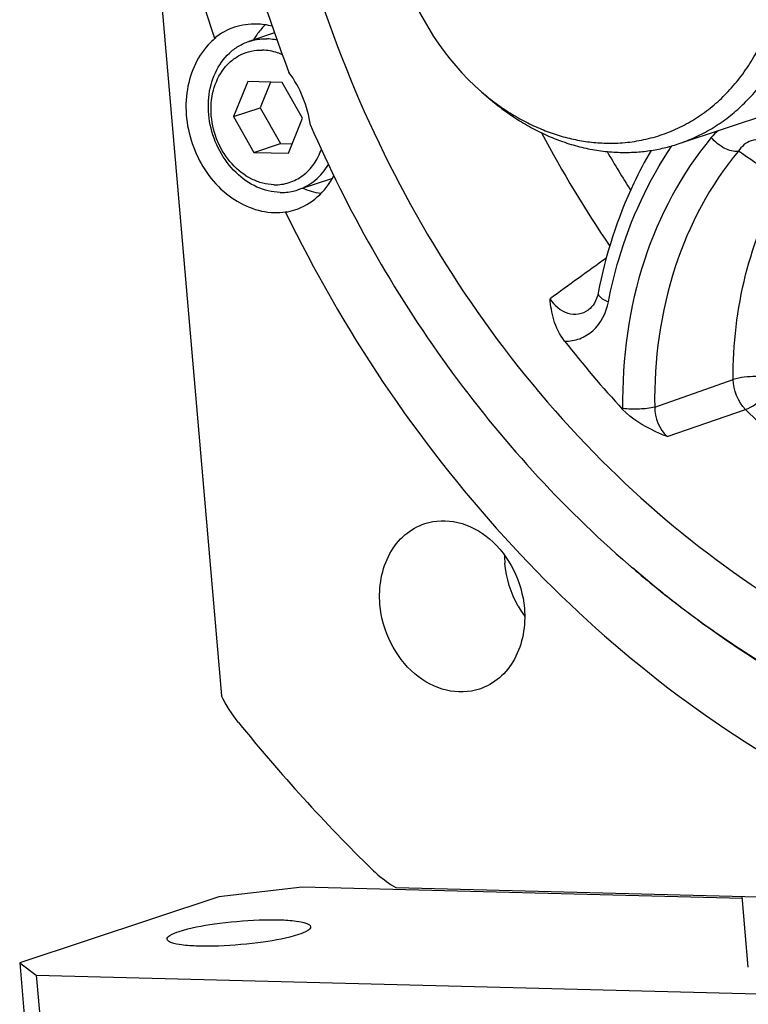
# Model space of a CAD drawing. Header units: millimetres. Extents: x 0 to 420, y 0 to 297.
# Tile 4 of 74: x 163 to 172, y 16 to 28. Entities that reach past the tile are written whole.
import ezdxf

# ---------------------------------------------------------------- set-up
doc = ezdxf.new("R2010")
doc.units = ezdxf.units.MM
doc.header["$LTSCALE"] = 23.1
doc.layers.add('COMPONENTS', color=7, linetype='CONTINUOUS')

msp = doc.modelspace()

# ---------------------------------------------------------------- linework, layer by layer
at = {"layer": 'COMPONENTS', "color": 7, "linetype": 'CONTINUOUS'}
for p, q in [((163.27415, 44.24356), (165.41413, 19.44274)), ((171.11444, 26.3297), (177.69199, 28.50575)), ((165.34205, 27.65447), (165.32546, 27.64898)), ((166.07591, 27.71421), (165.75555, 27.60822)), ((165.74191, 27.10849), (165.56473, 26.67177)), ((166.17261, 27.09733), (165.74191, 27.10849)), ((166.02617, 27.10113), (165.89651, 26.78153)), ((166.42612, 26.64945), (166.17261, 27.09733)), ((168.66182, 26.97927), (168.75222, 26.90113)), ((165.56473, 26.67177), (165.89651, 26.78153)), ((165.56473, 26.67177), (165.81824, 26.22389)), ((165.89651, 26.78153), (166.15002, 26.33365)), ((166.24894, 26.21273), (166.42612, 26.64945)), ((165.81824, 26.22389), (166.15002, 26.33365)), ((166.15002, 26.33365), (166.29646, 26.32986)), ((165.81824, 26.22389), (166.24894, 26.21273)), ((166.79909, 25.89952), (166.36802, 25.75691)), ((166.22974, 25.48391), (166.21315, 25.47843)), ((170.11539, 24.47234), (170.11538, 24.47229)), ((169.99431, 24.26), (169.99475, 24.26031)), ((166.41887, 17.05364), (165.38249, 16.93254)), ((171.91714, 16.91119), (166.41887, 17.05364)), ((167.59211, 17.04862), (188.50674, 16.50676)), ((165.38249, 16.93254), (162.89413, 16.10932)), ((171.99096, 16.0557), (171.91495, 16.93662)), ((162.89413, 16.10932), (163.10106, 15.95601)), ((162.89413, 16.10932), (163.04679, 14.34012)), ((163.10106, 15.95601), (163.25372, 14.18681)), ((163.10106, 15.95601), (196.42184, 15.09274))]:
    msp.add_line(p, q, dxfattribs=at)
at = {"layer": 'COMPONENTS', "color": 9, "linetype": 'CONTINUOUS'}
for p, q in [((170.82233, 23.04607), (171.80141, 23.39133)), ((170.42192, 23.02722), (170.42215, 23.01648)), ((170.97622, 22.67739), (171.95711, 23.01427))]:
    msp.add_line(p, q, dxfattribs=at)
at = {"layer": 'COMPONENTS', "color": 7, "linetype": 'CONTINUOUS'}
msp.add_lwpolyline([(170.11538, 24.47229), (170.11464, 24.46858), (170.10651, 24.43502), (170.09606, 24.40278), (170.08338, 24.37232), (170.06869, 24.34417), (170.05226, 24.31874), (170.03434, 24.29625), (170.01516, 24.27679), (169.99431, 24.26)], dxfattribs=at)
for centre, radius, start, end in [((166.60191, 27.17744), 0.90759, 135.232455, 140.781075), ((165.87917, 26.98427), 0.85887, 128.710477, 134.493983), ((166.6462, 27.14229), 0.96412, 140.826845, 149.701034), ((166.09401, 26.29546), 0.82283, 268.488914, 278.295076), ((166.08051, 26.26475), 0.79743, 279.574739, 288.334021), ((180.59096, 32.38977), 13.82979, 218.031364, 222.66886), ((170.21001, 21.20683), 1.26336, 180.44816, 184.936368), ((179.40379, 31.37821), 13.61582, 229.161492, 229.414086), ((170.23634, 21.19343), 1.28481, 209.510784, 213.675579), ((170.21739, 21.18088), 1.26208, 213.678751, 216.16595), ((182.3359, 32.63294), 21.49663, 218.985481, 225.601063)]:
    msp.add_arc(centre, radius, start, end, dxfattribs=at)
at = {"layer": 'COMPONENTS', "color": 9, "linetype": 'CONTINUOUS'}
for centre, radius, start, end in [((182.36698, 33.29732), 14.6464, 207.796963, 214.252768), ((182.38559, 33.29074), 14.05673, 210.131904, 212.431166), ((243.50995, -77.33447), 125.79543, 125.6352337, 126.0302024)]:
    msp.add_arc(centre, radius, start, end, dxfattribs=at)
at = {"layer": 'COMPONENTS', "color": 7, "linetype": 'CONTINUOUS'}
for points, knots in [([(173.61142, 43.61851), (172.98683, 43.51179), (171.75355, 43.15316), (170.0649, 42.20088), (168.59936, 40.87132), (166.98469, 38.62846), (165.79592, 35.12912), (165.82036, 30.57219), (167.22154, 26.13372), (169.82152, 22.3728), (172.80776, 20.16289), (175.42402, 19.2216), (176.75728, 19.0367), (177.41234, 19.01973)], [0, 0, 0, 0, 0.05574395, 0.11182555, 0.16915458, 0.22842312, 0.35342745, 0.48657466, 0.62309977, 0.75680218, 0.88267487, 0.94235279, 1, 1, 1, 1]), ([(164.60545, 35.9933), (164.37782, 34.62487), (164.28552, 31.78041), (164.87195, 29.00012), (165.32546, 27.64898)], [0, 0, 0, 0, 0.49324628, 1, 1, 1, 1]), ([(165.44022, 35.82833), (165.16347, 34.42213), (165.04323, 31.46887), (165.7265, 28.60016), (166.25583, 27.22169)], [0, 0, 0, 0, 0.49253826, 1, 1, 1, 1]), ([(171.11444, 26.3297), (171.1868, 26.35364), (171.3293, 26.40964), (171.53314, 26.51683), (171.72572, 26.64642), (171.90544, 26.79733), (172.07088, 26.96833), (172.22074, 27.15804), (172.35384, 27.36492), (172.46914, 27.58732), (172.56573, 27.82345), (172.64288, 28.07143), (172.69998, 28.32929), (172.73659, 28.59499), (172.75244, 28.86642), (172.7474, 29.14142), (172.72152, 29.41782), (172.67502, 29.69343), (172.60825, 29.96607), (172.4931, 30.32222), (172.30237, 30.74802), (172.05287, 31.13897), (171.82249, 31.42221), (171.63701, 31.61695), (171.43948, 31.79346), (171.23144, 31.95032), (171.01455, 32.08629), (170.79051, 32.20027), (170.5611, 32.29133), (170.32812, 32.35873), (170.09346, 32.4019), (169.93608, 32.41437), (169.85791, 32.41639)], [0, 0, 0, 0, 0.02769173, 0.05549571, 0.08351927, 0.11186041, 0.14060395, 0.16981875, 0.19955574, 0.22984711, 0.26070616, 0.29212789, 0.32409016, 0.35655516, 0.38947113, 0.4227744, 0.45639131, 0.49024043, 0.52423466, 0.55828341, 0.62613262, 0.69312022, 0.72611383, 0.75866751, 0.79072716, 0.82225221, 0.85321744, 0.88361457, 0.91345341, 0.94276258, 0.97158958, 1, 1, 1, 1]), ([(170.21164, 26.33955), (170.29186, 26.33747), (170.452, 26.34257), (170.68881, 26.37854), (170.91862, 26.44245), (171.13913, 26.53368), (171.34818, 26.65133), (171.54374, 26.79422), (171.72391, 26.96093), (171.88696, 27.1498), (172.03134, 27.35899), (172.15569, 27.58645), (172.25884, 27.82999), (172.33983, 28.08725), (172.39791, 28.35576), (172.43254, 28.63296), (172.4434, 28.91617), (172.43041, 29.20271), (172.39369, 29.48981), (172.3336, 29.77475), (172.25072, 30.05479), (172.14584, 30.32725), (172.01997, 30.58953), (171.8743, 30.83911), (171.71023, 31.07361), (171.52932, 31.29077), (171.33328, 31.48851), (171.12398, 31.66494), (170.90342, 31.81833), (170.67369, 31.94721), (170.43699, 32.0503), (170.19556, 32.1266), (169.95177, 32.17531), (169.78799, 32.18916), (169.70671, 32.19127)], [0, 0, 0, 0, 0.02833762, 0.0564215, 0.08438228, 0.11235707, 0.14048226, 0.16888633, 0.19768354, 0.22696879, 0.25681408, 0.28726656, 0.31834799, 0.3500554, 0.38236259, 0.4152224, 0.44856924, 0.48232201, 0.51638714, 0.55066177, 0.58503689, 0.6194006, 0.65364134, 0.68765108, 0.7213286, 0.75458259, 0.78733488, 0.8195234, 0.85110502, 0.88205813, 0.91238467, 0.94211154, 0.97129103, 1, 1, 1, 1]), ([(165.27724, 27.59693), (165.12181, 27.44435), (164.91809, 26.99312), (165.00916, 26.27468), (165.4088, 25.67408), (165.85888, 25.47844), (166.07231, 25.47291)], [0, 0, 0, 0, 0.23909423, 0.50363352, 0.76562651, 1, 1, 1, 1]), ([(166.14447, 25.72425), (166.04597, 25.7268), (165.84123, 25.77775), (165.57778, 25.96443), (165.3758, 26.23673), (165.25766, 26.56207), (165.23681, 26.90277), (165.31682, 27.21941), (165.46672, 27.43495), (165.62341, 27.55333), (165.71073, 27.5934), (165.75555, 27.60822)], [0, 0, 0, 0, 0.11613271, 0.24100255, 0.37363401, 0.50967004, 0.64342127, 0.77008301, 0.88785273, 0.94436612, 1, 1, 1, 1]), ([(165.75555, 27.60822), (165.77339, 27.61413), (165.84609, 27.63472), (165.92239, 27.64235), (165.97909, 27.64088)], [0, 0, 0, 0, 0.24887457, 1, 1, 1, 1]), ([(166.10811, 27.62547), (166.0974, 27.62775), (166.0548, 27.63581), (166.01147, 27.64004), (165.97909, 27.64088)], [0, 0, 0, 0, 0.25270092, 1, 1, 1, 1]), ([(166.06794, 25.82024), (166.02094, 25.82146), (165.92516, 25.83535), (165.73795, 25.90626), (165.52726, 26.07211), (165.35177, 26.35052), (165.26948, 26.67333), (165.29225, 26.99603), (165.4025, 27.23292), (165.53694, 27.3729), (165.65436, 27.44883), (165.78523, 27.49395), (165.87711, 27.50217), (165.92291, 27.50098)], [0, 0, 0, 0, 0.05801538, 0.11821079, 0.24547811, 0.38059331, 0.51763607, 0.64978522, 0.77256883, 0.83077852, 0.88742218, 0.94346454, 1, 1, 1, 1]), ([(166.17552, 27.44141), (166.15518, 27.4506), (166.07449, 27.48271), (165.9874, 27.49931), (165.92291, 27.50098)], [0, 0, 0, 0, 0.25701259, 1, 1, 1, 1]), ([(168.66182, 26.97927), (168.71883, 26.92999), (168.83565, 26.8364), (169.01969, 26.71107), (169.21002, 26.60268), (169.40537, 26.51196), (169.60445, 26.43954), (169.80596, 26.38589), (170.00851, 26.35141), (170.1442, 26.34129), (170.21164, 26.33955)], [0, 0, 0, 0, 0.13224009, 0.26237816, 0.39035899, 0.51618324, 0.63991035, 0.76165988, 0.88161106, 1, 1, 1, 1]), ([(168.75222, 26.90113), (168.81255, 26.84899), (168.93617, 26.74995), (169.13091, 26.61733), (169.33232, 26.50263), (169.53904, 26.40664), (169.7497, 26.32999), (169.96293, 26.27323), (170.17728, 26.23674), (170.32085, 26.22604), (170.39222, 26.22419)], [0, 0, 0, 0, 0.13224009, 0.26237816, 0.39035899, 0.51618324, 0.63991035, 0.76165988, 0.88161106, 1, 1, 1, 1]), ([(166.52461, 26.56446), (166.98449, 25.50588), (168.11271, 23.51043), (169.6537, 21.80859), (170.50001, 21.07708)], [0, 0, 0, 0, 0.50781473, 1, 1, 1, 1]), ([(170.39222, 26.22419), (170.45384, 26.22259), (170.57683, 26.22456), (170.75982, 26.24321), (170.9396, 26.27747), (171.05679, 26.31063), (171.11444, 26.3297)], [0, 0, 0, 0, 0.25218352, 0.50251294, 0.75157721, 1, 1, 1, 1]), ([(166.06794, 25.82024), (166.13199, 25.81858), (166.26172, 25.83632), (166.43714, 25.92805), (166.57698, 26.07573), (166.63818, 26.19966), (166.66085, 26.26579)], [0, 0, 0, 0, 0.24252703, 0.48474568, 0.73538523, 1, 1, 1, 1]), ([(170.77807, 26.24977), (170.69947, 26.11608), (170.40307, 25.55501), (170.20749, 24.94236), (170.11539, 24.47234)], [0, 0, 0, 0, 0.24459139, 1, 1, 1, 1]), ([(166.36802, 25.75691), (166.44597, 25.78269), (166.59622, 25.86737), (166.705, 26.00011), (166.74835, 26.07407)], [0, 0, 0, 0, 0.48922663, 1, 1, 1, 1]), ([(166.33135, 25.5078), (166.43285, 25.54145), (166.62823, 25.65471), (166.76484, 25.83285), (166.81785, 25.93165)], [0, 0, 0, 0, 0.48815567, 1, 1, 1, 1]), ([(166.14447, 25.72425), (166.16354, 25.72375), (166.23907, 25.72494), (166.31443, 25.73918), (166.36802, 25.75691)], [0, 0, 0, 0, 0.25251953, 1, 1, 1, 1]), ([(166.21315, 25.47843), (166.9269, 24.0117), (168.71322, 21.32463), (171.2153, 19.26439), (172.56224, 18.49922)], [0, 0, 0, 0, 0.51290271, 1, 1, 1, 1]), ([(169.69759, 23.86933), (169.63604, 23.94799), (169.54988, 24.12178), (169.5244, 24.30934), (169.51562, 24.39718)], [0, 0, 0, 0, 0.53085533, 1, 1, 1, 1]), ([(170.97622, 22.67739), (170.9264, 22.69802), (170.72745, 22.78297), (170.53286, 22.89644), (170.42215, 23.01648)], [0, 0, 0, 0, 0.24823764, 1, 1, 1, 1]), ([(167.95196, 21.5914), (168.08229, 21.6345), (168.38622, 21.64139), (168.7925, 21.416), (169.08805, 21.02628), (169.18045, 20.70146), (169.19477, 20.53553)], [0, 0, 0, 0, 0.22323716, 0.46562561, 0.72914578, 1, 1, 1, 1]), ([(167.39197, 20.58224), (167.37338, 20.79762), (167.42884, 21.13375), (167.68799, 21.46168), (167.86179, 21.56158), (167.95196, 21.5914)], [0, 0, 0, 0, 0.52650763, 0.76868292, 1, 1, 1, 1]), ([(173.02028, 19.35118), (172.8023, 19.4641), (171.92904, 19.95138), (171.11588, 20.54477), (170.54529, 21.03795)], [0, 0, 0, 0, 0.24556823, 1, 1, 1, 1]), ([(170.54551, 21.03793), (170.73883, 20.87232), (171.51557, 20.24371), (172.36493, 19.7037), (173.0283, 19.36556)], [0, 0, 0, 0, 0.25478096, 1, 1, 1, 1]), ([(168.63478, 19.52637), (168.50445, 19.48327), (168.20052, 19.47638), (167.79424, 19.70177), (167.49869, 20.09149), (167.40629, 20.41631), (167.39197, 20.58224)], [0, 0, 0, 0, 0.22323716, 0.46562561, 0.72914578, 1, 1, 1, 1]), ([(169.19477, 20.53553), (169.21336, 20.32015), (169.1579, 19.98402), (168.89875, 19.65609), (168.72495, 19.55619), (168.63478, 19.52637)], [0, 0, 0, 0, 0.52650763, 0.76868292, 1, 1, 1, 1]), ([(167.29578, 17.27391), (167.31844, 17.25176), (167.40988, 17.16759), (167.51174, 17.09457), (167.59211, 17.04862)], [0, 0, 0, 0, 0.25500714, 1, 1, 1, 1]), ([(164.8843, 16.5016), (165.02683, 16.54875), (165.36102, 16.60749), (165.7831, 16.64594), (166.12192, 16.65053), (166.32609, 16.63562), (166.4495, 16.61754), (166.52512, 16.58094), (166.52694, 16.55961)], [0, 0, 0, 0, 0.26901797, 0.60455363, 0.75730955, 0.87996725, 0.96163704, 1, 1, 1, 1]), ([(164.73363, 16.40494), (164.73193, 16.42472), (164.79241, 16.47151), (164.84493, 16.48858), (164.8843, 16.5016)], [0, 0, 0, 0, 0.32375458, 1, 1, 1, 1]), ([(166.52694, 16.55961), (166.52864, 16.53983), (166.46816, 16.49304), (166.41564, 16.47597), (166.37627, 16.46295)], [0, 0, 0, 0, 0.32375458, 1, 1, 1, 1]), ([(166.37627, 16.46295), (166.23374, 16.41579), (165.89955, 16.35705), (165.47747, 16.31861), (165.13865, 16.31402), (164.93448, 16.32893), (164.81107, 16.347), (164.73545, 16.38361), (164.73363, 16.40494)], [0, 0, 0, 0, 0.26901797, 0.60455363, 0.75730955, 0.87996725, 0.96163704, 1, 1, 1, 1])]:
    msp.add_open_spline(points, degree=3, knots=knots, dxfattribs=at)
for points in [[(167.55437, 30.32677), (167.42221, 29.73312), (167.5118, 28.45575), (168.20169, 27.37697), (168.66182, 26.97927)], [(165.577, 27.78615), (165.48633, 27.75615), (165.40001, 27.70867), (165.32546, 27.64898)], [(165.85218, 27.82636), (165.75951, 27.82876), (165.66501, 27.81527), (165.577, 27.78615)], [(166.04829, 27.79863), (165.98434, 27.81502), (165.91818, 27.82465), (165.85218, 27.82636)], [(166.52461, 26.56446), (166.49094, 26.79874), (166.39677, 27.03155), (166.25583, 27.22169)], [(166.65512, 25.71003), (166.57691, 25.72181), (166.49975, 25.74424), (166.42696, 25.77518)], [(169.11822, 20.56055), (169.02578, 20.72383), (168.96747, 20.91119), (168.95134, 21.09812)], [(165.62646, 19.10891), (165.54346, 19.2114), (165.47212, 19.3243), (165.41413, 19.44274)]]:
    msp.add_open_spline(points, degree=3, dxfattribs=at)
at = {"layer": 'COMPONENTS', "color": 9, "linetype": 'CONTINUOUS'}
for points in [[(171.61728, 26.49611), (171.58488, 26.46981), (171.55502, 26.4401), (171.52822, 26.40811)], [(171.95711, 23.01427), (171.86308, 23.1125), (171.80526, 23.25541), (171.80141, 23.39133)], [(170.82233, 23.04607), (170.82183, 22.91291), (170.88023, 22.7697), (170.97622, 22.67739)]]:
    msp.add_open_spline(points, degree=3, dxfattribs=at)
for points, knots in [([(170.2439, 24.35977), (170.27884, 24.53808), (170.4454, 25.22133), (170.74395, 25.87481), (171.0373, 26.30596)], [0, 0, 0, 0, 0.25840727, 1, 1, 1, 1]), ([(171.52822, 26.40811), (171.15531, 25.96306), (170.57638, 24.86822), (170.41274, 23.65108), (170.42192, 23.02722)], [0, 0, 0, 0, 0.48202748, 1, 1, 1, 1]), ([(171.86711, 26.23898), (171.81092, 26.228), (171.67703, 26.27151), (171.57527, 26.35309), (171.52822, 26.40811)], [0, 0, 0, 0, 0.44160379, 1, 1, 1, 1]), ([(172.24793, 26.3476), (172.18246, 26.38161), (172.02118, 26.40153), (171.90495, 26.29644), (171.86711, 26.23898)], [0, 0, 0, 0, 0.51745683, 1, 1, 1, 1]), ([(171.86711, 26.23898), (171.51494, 25.81868), (170.9682, 24.78471), (170.81366, 23.63524), (170.82233, 23.04607)], [0, 0, 0, 0, 0.48202747, 1, 1, 1, 1]), ([(172.41931, 25.85086), (172.37096, 25.88642), (172.18909, 26.01887), (172.00455, 26.14771), (171.86711, 26.23898)], [0, 0, 0, 0, 0.26671527, 1, 1, 1, 1]), ([(171.80141, 23.39133), (171.80063, 23.82869), (171.89799, 24.68513), (172.21265, 25.49078), (172.41931, 25.85086)], [0, 0, 0, 0, 0.51301482, 1, 1, 1, 1]), ([(170.11538, 24.47229), (170.11135, 24.45159), (170.15711, 24.39604), (170.20866, 24.3741), (170.2439, 24.35977)], [0, 0, 0, 0, 0.35667453, 1, 1, 1, 1]), ([(169.51562, 24.39718), (169.56595, 24.316), (169.68234, 24.21043), (169.87276, 24.19722), (169.95788, 24.2341), (169.99431, 24.26)], [0, 0, 0, 0, 0.51753175, 0.75784115, 1, 1, 1, 1]), ([(169.69759, 23.86933), (169.76118, 23.86717), (169.89105, 23.88729), (170.12113, 24.0286), (170.21763, 24.22571), (170.2439, 24.35977)], [0, 0, 0, 0, 0.240877, 0.48278093, 1, 1, 1, 1]), ([(172.40207, 23.41297), (172.29681, 23.42805), (172.09524, 23.43368), (171.89277, 23.41651), (171.80141, 23.39133)], [0, 0, 0, 0, 0.52876595, 1, 1, 1, 1]), ([(171.95711, 23.01427), (172.04349, 23.04997), (172.2057, 23.17561), (172.34218, 23.324), (172.40207, 23.41297)], [0, 0, 0, 0, 0.46566693, 1, 1, 1, 1]), ([(170.82233, 23.04607), (170.76139, 23.02915), (170.62662, 23.01649), (170.49221, 23.0184), (170.42192, 23.02722)], [0, 0, 0, 0, 0.47163091, 1, 1, 1, 1]), ([(171.95711, 23.01427), (172.21813, 22.75684), (173.27277, 21.80045), (174.49741, 21.0261), (175.46595, 20.60293)], [0, 0, 0, 0, 0.25752879, 1, 1, 1, 1])]:
    msp.add_open_spline(points, degree=3, knots=knots, dxfattribs=at)

doc.saveas('drawing.dxf')
